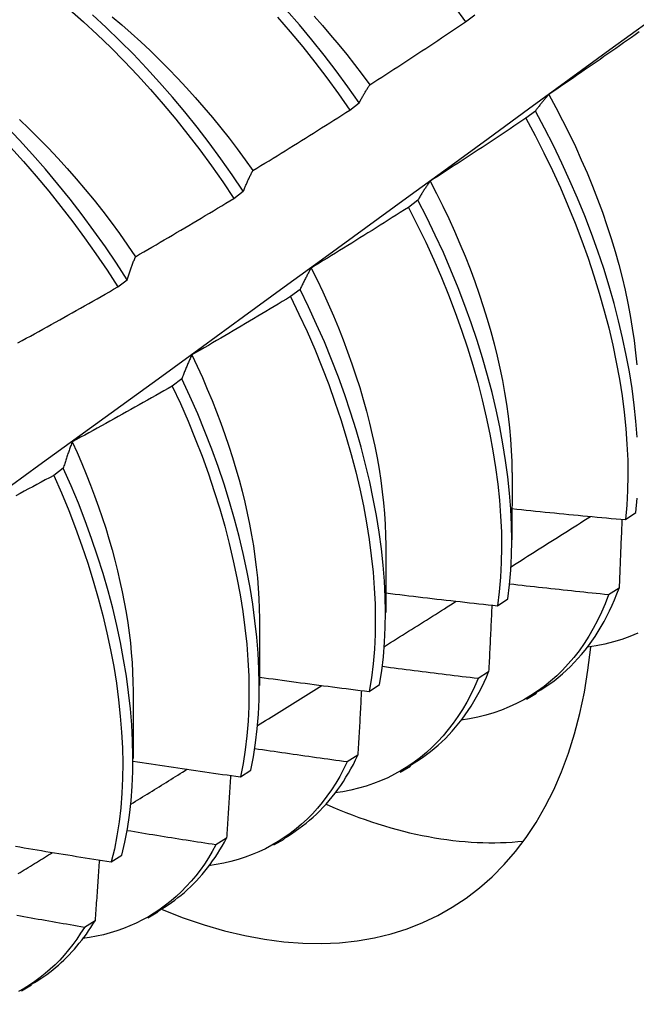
# Model space of a CAD drawing. Header units: inches. Extents: x 17 to 237, y 17 to 149.
# Tile 73 of 115: x 211.899 to 212.069, y 87.297 to 87.568. Entities that reach past the tile are written whole.
import ezdxf

# ---------------------------------------------------------------- set-up
doc = ezdxf.new("R2010")
doc.units = ezdxf.units.IN
doc.header["$MEASUREMENT"] = 0
doc.layers.add('Visible Edges(ANSI)', color=7, linetype='Continuous', lineweight=25)

msp = doc.modelspace()

# ---------------------------------------------------------------- linework, layer by layer
at = {"layer": 'Visible Edges(ANSI)'}
for p, q in [((212.0223, 87.56773), (212.02487, 87.56969)), ((211.99043, 87.54344), (211.99301, 87.54541)), ((212.04158, 87.54316), (212.03896, 87.54118)), ((211.95848, 87.51909), (211.96107, 87.52106)), ((212.00919, 87.5186), (212.00657, 87.51661)), ((211.92646, 87.49469), (211.92905, 87.49666)), ((211.97671, 87.494), (211.97408, 87.49201)), ((211.94413, 87.46938), (211.94149, 87.46739)), ((211.91145, 87.44475), (211.9088, 87.44276)), ((212.03515, 87.44351), (212.03512, 87.42502)), ((212.06642, 87.43056), (212.06926, 87.43249)), ((212.00035, 87.42342), (212.00032, 87.40493)), ((212.06466, 87.41172), (212.06176, 87.40985)), ((212.03115, 87.40684), (212.03401, 87.40875)), ((211.96555, 87.40333), (211.96552, 87.38484)), ((212.0287, 87.38862), (212.02579, 87.38676)), ((211.99578, 87.38321), (211.99864, 87.38511)), ((211.93075, 87.38324), (211.93073, 87.36475)), ((212.03911, 87.38111), (212.04192, 87.38273)), ((211.99264, 87.36564), (211.98972, 87.36379)), ((211.96028, 87.35967), (211.96315, 87.36157)), ((212.00431, 87.36102), (212.00712, 87.36264)), ((211.95647, 87.34278), (211.95354, 87.34094)), ((211.96951, 87.34093), (211.97233, 87.34255)), ((211.92467, 87.33624), (211.92755, 87.33813)), ((211.92019, 87.32004), (211.91725, 87.31821)), ((211.93472, 87.32084), (211.93753, 87.32246)), ((211.89992, 87.30075), (211.90273, 87.30237))]:
    msp.add_line(p, q, dxfattribs=at)
at = {"layer": 'Visible Edges(ANSI)', "flags": 128}
for points in [[(211.92905, 87.49666), (211.92609, 87.50124), (211.92304, 87.50575), (211.9199, 87.51019), (211.91667, 87.51455), (211.91336, 87.51884), (211.90998, 87.52304), (211.90652, 87.52716), (211.90299, 87.53119), (211.8994, 87.53512), (211.89574, 87.53895), (211.89204, 87.54267), (211.88828, 87.54628), (211.88447, 87.54979), (211.88062, 87.55317), (211.87674, 87.55643), (211.87281, 87.55956), (211.86886, 87.56257), (211.86489, 87.56543), (211.86089, 87.56816), (211.85687, 87.57074)], [(211.91313, 87.57118), (211.91698, 87.56778), (211.92078, 87.56427), (211.92453, 87.56064), (211.92823, 87.5569), (211.93188, 87.55306), (211.93546, 87.54912), (211.93898, 87.54509), (211.94243, 87.54096), (211.94581, 87.53674), (211.94911, 87.53244), (211.95232, 87.52807), (211.95545, 87.52361), (211.95848, 87.51909)], [(211.96107, 87.52106), (211.95802, 87.52558), (211.95489, 87.53003), (211.95167, 87.5344), (211.94837, 87.53869), (211.94499, 87.5429), (211.94153, 87.54702), (211.93801, 87.55105), (211.93442, 87.55498), (211.93077, 87.55882), (211.92706, 87.56254), (211.9233, 87.56616), (211.9195, 87.56967)], [(211.99301, 87.54541), (211.98988, 87.54986), (211.98667, 87.55424), (211.98337, 87.55854), (211.97999, 87.56276), (211.97654, 87.56688), (211.97302, 87.57092)], [(212.0191, 87.57213), (212.0223, 87.56773)], [(211.82522, 87.38815), (211.8366, 87.39635), (211.84797, 87.40455), (211.85933, 87.41275), (211.87068, 87.42095), (211.88202, 87.42915), (211.89335, 87.43734), (211.90467, 87.44554), (211.91598, 87.45373), (211.92728, 87.46193), (211.93857, 87.47012), (211.94985, 87.47831), (211.96112, 87.4865), (211.97237, 87.49469), (211.98362, 87.50287), (211.99487, 87.51105), (212.0061, 87.51923), (212.01732, 87.52741), (212.02853, 87.53559), (212.03973, 87.54376), (212.05093, 87.55193), (212.06211, 87.56009), (212.07329, 87.56825)], [(211.85437, 87.56893), (211.85838, 87.56634), (211.86238, 87.5636), (211.86635, 87.56072), (211.8703, 87.55771), (211.87422, 87.55456), (211.8781, 87.55129), (211.88195, 87.5479), (211.88575, 87.54439), (211.88951, 87.54077), (211.89321, 87.53703), (211.89686, 87.5332), (211.90045, 87.52926), (211.90397, 87.52523), (211.90742, 87.5211), (211.9108, 87.51689), (211.91411, 87.5126), (211.91733, 87.50823), (211.92046, 87.50378), (211.92351, 87.49927), (211.92646, 87.49469)], [(211.92491, 87.5691), (211.92755, 87.56688), (211.93018, 87.56459), (211.93278, 87.56224), (211.93536, 87.55983), (211.93791, 87.55736), (211.94044, 87.55483), (211.94293, 87.55224), (211.94539, 87.5496), (211.94781, 87.54691), (211.9502, 87.54416), (211.95255, 87.54137), (211.95486, 87.53853), (211.95713, 87.53565), (211.95936, 87.53272), (211.96154, 87.52975), (211.96367, 87.52674)], [(211.97048, 87.56899), (211.974, 87.56495), (211.97744, 87.56081), (211.98081, 87.55659), (211.9841, 87.55229), (211.98731, 87.5479), (211.99043, 87.54344)], [(211.98058, 87.56928), (211.98288, 87.56671), (211.98515, 87.5641), (211.98738, 87.56144), (211.98958, 87.55874), (211.99174, 87.556), (211.99386, 87.55322), (211.99593, 87.5504)], [(211.99593, 87.5504), (211.99704, 87.55111), (211.99815, 87.55182), (211.99925, 87.55253), (212.00035, 87.55325), (212.00146, 87.55396), (212.00256, 87.55468), (212.00366, 87.55539), (212.00476, 87.55611), (212.00586, 87.55683), (212.00696, 87.55755), (212.00806, 87.55827), (212.00916, 87.55899), (212.01026, 87.55972), (212.01136, 87.56044), (212.01246, 87.56116), (212.01355, 87.56189), (212.01465, 87.56262), (212.01574, 87.56335), (212.01684, 87.56407), (212.01793, 87.5648), (212.01902, 87.56553), (212.02011, 87.56627), (212.02121, 87.567), (212.0223, 87.56773)], [(212.07019, 87.56495), (212.06911, 87.56419), (212.06804, 87.56343), (212.06696, 87.56268), (212.06588, 87.56192), (212.0648, 87.56116), (212.06372, 87.56041), (212.06264, 87.55965), (212.06156, 87.5589), (212.06048, 87.55815), (212.0594, 87.5574), (212.05831, 87.55665), (212.05723, 87.5559), (212.05615, 87.55515), (212.05506, 87.5544), (212.05398, 87.55366), (212.05289, 87.55291), (212.0518, 87.55217), (212.05072, 87.55142), (212.04963, 87.55068), (212.04854, 87.54994), (212.04745, 87.5492), (212.04636, 87.54846), (212.04527, 87.54772)], [(211.99301, 87.54541), (211.99312, 87.54563), (211.99324, 87.54585), (211.99336, 87.54606), (211.99348, 87.54628), (211.9936, 87.5465), (211.99371, 87.54671), (211.99383, 87.54693), (211.99395, 87.54714), (211.99407, 87.54735), (211.99419, 87.54756), (211.99432, 87.54777), (211.99444, 87.54798), (211.99456, 87.54819), (211.99468, 87.5484), (211.99481, 87.5486), (211.99493, 87.54881), (211.99505, 87.54901), (211.99518, 87.54921), (211.9953, 87.54941), (211.99543, 87.54961), (211.99555, 87.54981), (211.99568, 87.55001), (211.99581, 87.5502), (211.99593, 87.5504)], [(212.04527, 87.54772), (212.04511, 87.54755), (212.04495, 87.54737), (212.04479, 87.54719), (212.04463, 87.54701), (212.04447, 87.54682), (212.04431, 87.54664), (212.04416, 87.54646), (212.044, 87.54627), (212.04385, 87.54608), (212.04369, 87.5459), (212.04354, 87.54571), (212.04338, 87.54552), (212.04323, 87.54533), (212.04308, 87.54514), (212.04292, 87.54494), (212.04277, 87.54475), (212.04262, 87.54455), (212.04247, 87.54436), (212.04232, 87.54416), (212.04217, 87.54396), (212.04202, 87.54376), (212.04187, 87.54356), (212.04172, 87.54336), (212.04158, 87.54316)], [(212.04527, 87.54772), (212.04721, 87.54417), (212.04908, 87.54059), (212.05088, 87.53699), (212.0526, 87.53338), (212.05424, 87.52976), (212.05581, 87.52613), (212.0573, 87.5225), (212.05871, 87.51887), (212.06004, 87.51525), (212.06128, 87.51163), (212.06245, 87.50802), (212.06354, 87.50442), (212.06454, 87.50085), (212.06546, 87.49729), (212.0663, 87.49376), (212.06705, 87.49025), (212.06772, 87.48678), (212.0683, 87.48334), (212.06879, 87.47993), (212.0692, 87.47657), (212.06952, 87.47326)], [(211.96367, 87.52674), (211.96479, 87.52742), (211.96592, 87.52811), (211.96704, 87.52879), (211.96816, 87.52948), (211.96928, 87.53017), (211.9704, 87.53086), (211.97151, 87.53155), (211.97263, 87.53224), (211.97375, 87.53293), (211.97487, 87.53363), (211.97598, 87.53432), (211.9771, 87.53502), (211.97821, 87.53571), (211.97933, 87.53641), (211.98044, 87.53711), (211.98155, 87.53781), (211.98266, 87.53851), (211.98377, 87.53921), (211.98489, 87.53991), (211.986, 87.54062), (211.98711, 87.54132), (211.98821, 87.54203), (211.98932, 87.54273), (211.99043, 87.54344)], [(212.06963, 87.45327), (212.06929, 87.45768), (212.06882, 87.46215), (212.06822, 87.46669), (212.06749, 87.47129), (212.06663, 87.47593), (212.06564, 87.48063), (212.06452, 87.48536), (212.06327, 87.49013), (212.0619, 87.49493), (212.06041, 87.49975), (212.05879, 87.50458), (212.05705, 87.50943), (212.05519, 87.51428), (212.05321, 87.51913), (212.05112, 87.52397), (212.04891, 87.5288), (212.04658, 87.53362), (212.04413, 87.5384), (212.04158, 87.54316)], [(211.89939, 87.54084), (211.90208, 87.53828), (211.90474, 87.53564), (211.90736, 87.53295), (211.90995, 87.53019), (211.91251, 87.52737), (211.91502, 87.5245), (211.91749, 87.52158), (211.91992, 87.5186), (211.92231, 87.51558), (211.92464, 87.51251), (211.92693, 87.50939), (211.92916, 87.50623), (211.93134, 87.50302)], [(212.03896, 87.54118), (212.03787, 87.54044), (212.03678, 87.53971), (212.03568, 87.53898), (212.03459, 87.53824), (212.03349, 87.53751), (212.0324, 87.53678), (212.0313, 87.53606), (212.0302, 87.53533), (212.0291, 87.5346), (212.028, 87.53388), (212.0269, 87.53315), (212.0258, 87.53243), (212.0247, 87.5317), (212.0236, 87.53098), (212.0225, 87.53026), (212.0214, 87.52954), (212.02029, 87.52882), (212.01919, 87.52811), (212.01808, 87.52739), (212.01698, 87.52667), (212.01587, 87.52596), (212.01477, 87.52525), (212.01366, 87.52453), (212.01255, 87.52382)], [(212.03896, 87.54118), (212.04151, 87.53642), (212.04395, 87.53163), (212.04627, 87.52681), (212.04847, 87.52198), (212.05056, 87.51714), (212.05253, 87.51229), (212.05438, 87.50744), (212.05611, 87.50259), (212.05771, 87.49776), (212.0592, 87.49294), (212.06056, 87.48814), (212.06179, 87.48338), (212.0629, 87.47865), (212.06388, 87.47396), (212.06474, 87.46931), (212.06546, 87.46472), (212.06605, 87.46019), (212.06651, 87.45572), (212.06683, 87.45132), (212.06702, 87.44699), (212.06708, 87.44275), (212.067, 87.43859), (212.06678, 87.43453), (212.06642, 87.43056)], [(211.96107, 87.52106), (211.96117, 87.52131), (211.96128, 87.52156), (211.96138, 87.52181), (211.96148, 87.52205), (211.96159, 87.5223), (211.96169, 87.52254), (211.9618, 87.52278), (211.96191, 87.52302), (211.96201, 87.52326), (211.96212, 87.5235), (211.96223, 87.52374), (211.96234, 87.52398), (211.96245, 87.52421), (211.96256, 87.52445), (211.96267, 87.52468), (211.96278, 87.52492), (211.96289, 87.52515), (211.963, 87.52538), (211.96311, 87.52561), (211.96322, 87.52583), (211.96333, 87.52606), (211.96345, 87.52629), (211.96356, 87.52651), (211.96367, 87.52674)], [(212.01255, 87.52382), (212.01241, 87.52362), (212.01226, 87.52341), (212.01211, 87.5232), (212.01197, 87.52299), (212.01182, 87.52278), (212.01168, 87.52257), (212.01154, 87.52236), (212.0114, 87.52215), (212.01125, 87.52193), (212.01111, 87.52172), (212.01097, 87.5215), (212.01083, 87.52128), (212.01069, 87.52107), (212.01055, 87.52085), (212.01041, 87.52063), (212.01027, 87.52041), (212.01014, 87.52018), (212.01, 87.51996), (212.00986, 87.51973), (212.00973, 87.51951), (212.00959, 87.51928), (212.00946, 87.51905), (212.00932, 87.51883), (212.00919, 87.5186)], [(212.01255, 87.52382), (212.01434, 87.5204), (212.01606, 87.51697), (212.01771, 87.51352), (212.01928, 87.51006), (212.02079, 87.50659), (212.02222, 87.50313), (212.02359, 87.49966), (212.02487, 87.49619), (212.02609, 87.49273), (212.02723, 87.48928), (212.0283, 87.48584), (212.02929, 87.48242), (212.03021, 87.47901), (212.03105, 87.47562), (212.03181, 87.47226), (212.03249, 87.46892), (212.0331, 87.46561), (212.03363, 87.46234), (212.03408, 87.4591), (212.03445, 87.45589), (212.03474, 87.45273), (212.03495, 87.44961), (212.03508, 87.44654), (212.03513, 87.44352)], [(211.93134, 87.50302), (211.93248, 87.50368), (211.93362, 87.50434), (211.93475, 87.505), (211.93589, 87.50566), (211.93703, 87.50632), (211.93816, 87.50699), (211.93929, 87.50765), (211.94043, 87.50831), (211.94156, 87.50898), (211.94269, 87.50965), (211.94383, 87.51031), (211.94496, 87.51098), (211.94609, 87.51165), (211.94722, 87.51232), (211.94835, 87.513), (211.94948, 87.51367), (211.9506, 87.51434), (211.95173, 87.51502), (211.95286, 87.5157), (211.95398, 87.51637), (211.95511, 87.51705), (211.95624, 87.51773), (211.95736, 87.51841), (211.95848, 87.51909)], [(212.03401, 87.40875), (212.03448, 87.41263), (212.03482, 87.41661), (212.03502, 87.42069), (212.03508, 87.42486), (212.035, 87.42911), (212.03479, 87.43345), (212.03445, 87.43786), (212.03398, 87.44234), (212.03337, 87.44688), (212.03263, 87.45148), (212.03177, 87.45613), (212.03077, 87.46082), (212.02965, 87.46556), (212.0284, 87.47033), (212.02703, 87.47512), (212.02553, 87.47994), (212.02391, 87.48478), (212.02216, 87.48962), (212.0203, 87.49447), (212.01831, 87.49932), (212.01621, 87.50417), (212.01398, 87.509), (212.01164, 87.51381), (212.00919, 87.5186)], [(212.00657, 87.51661), (212.00546, 87.5159), (212.00435, 87.51519), (212.00324, 87.51449), (212.00212, 87.51378), (212.00101, 87.51308), (211.9999, 87.51238), (211.99878, 87.51167), (211.99767, 87.51097), (211.99655, 87.51027), (211.99544, 87.50957), (211.99432, 87.50888), (211.99321, 87.50818), (211.99209, 87.50748), (211.99097, 87.50679), (211.98985, 87.50609), (211.98873, 87.5054), (211.98761, 87.50471), (211.98649, 87.50402), (211.98537, 87.50333), (211.98425, 87.50264), (211.98312, 87.50195), (211.982, 87.50127), (211.98088, 87.50058), (211.97975, 87.4999)], [(212.00657, 87.51661), (212.00902, 87.51182), (212.01135, 87.50701), (212.01356, 87.50218), (212.01566, 87.49733), (212.01763, 87.49248), (212.01949, 87.48763), (212.02122, 87.48279), (212.02283, 87.47795), (212.02432, 87.47313), (212.02569, 87.46834), (212.02693, 87.46357), (212.02804, 87.45884), (212.02902, 87.45415), (212.02988, 87.4495), (212.03061, 87.44491), (212.03121, 87.44037), (212.03167, 87.4359), (212.032, 87.43149), (212.0322, 87.42716), (212.03227, 87.42291), (212.03219, 87.41875), (212.03199, 87.41468), (212.03164, 87.41071), (212.03115, 87.40684)], [(211.92905, 87.49666), (211.92914, 87.49694), (211.92923, 87.49722), (211.92932, 87.49749), (211.92941, 87.49777), (211.9295, 87.49804), (211.9296, 87.49831), (211.92969, 87.49858), (211.92978, 87.49885), (211.92988, 87.49912), (211.92997, 87.49939), (211.93007, 87.49966), (211.93016, 87.49992), (211.93026, 87.50019), (211.93036, 87.50045), (211.93045, 87.50071), (211.93055, 87.50098), (211.93065, 87.50124), (211.93075, 87.50149), (211.93084, 87.50175), (211.93094, 87.50201), (211.93104, 87.50226), (211.93114, 87.50252), (211.93124, 87.50277), (211.93134, 87.50302)], [(211.97975, 87.4999), (211.97962, 87.49966), (211.97949, 87.49943), (211.97936, 87.49919), (211.97922, 87.49896), (211.97909, 87.49872), (211.97896, 87.49848), (211.97883, 87.49824), (211.9787, 87.498), (211.97857, 87.49776), (211.97845, 87.49752), (211.97832, 87.49727), (211.97819, 87.49703), (211.97807, 87.49678), (211.97794, 87.49653), (211.97781, 87.49628), (211.97769, 87.49603), (211.97756, 87.49578), (211.97744, 87.49553), (211.97732, 87.49528), (211.97719, 87.49503), (211.97707, 87.49477), (211.97695, 87.49452), (211.97683, 87.49426), (211.97671, 87.494)], [(211.97975, 87.4999), (211.98139, 87.49662), (211.98296, 87.49333), (211.98446, 87.49003), (211.9859, 87.48673), (211.98728, 87.48343), (211.98859, 87.48012), (211.98983, 87.47682), (211.991, 87.47352), (211.99211, 87.47023), (211.99315, 87.46694), (211.99412, 87.46367), (211.99502, 87.46042), (211.99585, 87.45718), (211.99661, 87.45396), (211.9973, 87.45077), (211.99793, 87.4476), (211.99848, 87.44445), (211.99896, 87.44134), (211.99937, 87.43826), (211.9997, 87.43521), (211.99997, 87.43221), (212.00016, 87.42924), (212.00027, 87.42631), (212.00032, 87.42343)], [(211.89894, 87.47927), (211.90009, 87.4799), (211.90125, 87.48053), (211.9024, 87.48116), (211.90355, 87.4818), (211.9047, 87.48243), (211.90585, 87.48307), (211.907, 87.4837), (211.90815, 87.48434), (211.9093, 87.48498), (211.91045, 87.48562), (211.91159, 87.48626), (211.91274, 87.4869), (211.91389, 87.48755), (211.91503, 87.48819), (211.91618, 87.48884), (211.91732, 87.48948), (211.91847, 87.49013), (211.91961, 87.49078), (211.92075, 87.49143), (211.92189, 87.49208), (211.92303, 87.49273), (211.92418, 87.49338), (211.92532, 87.49403), (211.92646, 87.49469)], [(211.99864, 87.38511), (211.99924, 87.38889), (211.9997, 87.39277), (212.00002, 87.39676), (212.00021, 87.40085), (212.00026, 87.40502), (212.00018, 87.40928), (211.99996, 87.41362), (211.99961, 87.41804), (211.99913, 87.42252), (211.99852, 87.42707), (211.99778, 87.43167), (211.99691, 87.43632), (211.99591, 87.44102), (211.99478, 87.44575), (211.99353, 87.45052), (211.99215, 87.45532), (211.99065, 87.46014), (211.98902, 87.46497), (211.98727, 87.46982), (211.9854, 87.47467), (211.98341, 87.47952), (211.98129, 87.48436), (211.97906, 87.48919), (211.97671, 87.494)], [(211.97408, 87.49201), (211.97295, 87.49133), (211.97182, 87.49065), (211.9707, 87.48997), (211.96957, 87.48929), (211.96844, 87.48862), (211.96731, 87.48794), (211.96618, 87.48727), (211.96505, 87.48659), (211.96392, 87.48592), (211.96278, 87.48525), (211.96165, 87.48458), (211.96052, 87.48391), (211.95938, 87.48324), (211.95825, 87.48257), (211.95711, 87.4819), (211.95598, 87.48124), (211.95484, 87.48057), (211.95371, 87.47991), (211.95257, 87.47925), (211.95143, 87.47859), (211.95029, 87.47793), (211.94915, 87.47727), (211.94801, 87.47661), (211.94687, 87.47595)], [(211.97408, 87.49201), (211.97642, 87.4872), (211.97865, 87.48237), (211.98075, 87.47753), (211.98274, 87.47268), (211.9846, 87.46783), (211.98634, 87.46298), (211.98796, 87.45815), (211.98945, 87.45333), (211.99082, 87.44853), (211.99206, 87.44377), (211.99318, 87.43903), (211.99417, 87.43434), (211.99503, 87.42969), (211.99576, 87.4251), (211.99636, 87.42056), (211.99683, 87.41608), (211.99717, 87.41167), (211.99738, 87.40733), (211.99745, 87.40308), (211.99739, 87.39891), (211.99719, 87.39483), (211.99686, 87.39085), (211.99638, 87.38698), (211.99578, 87.38321)], [(211.94687, 87.47595), (211.94675, 87.47569), (211.94663, 87.47543), (211.94651, 87.47517), (211.94639, 87.4749), (211.94628, 87.47464), (211.94616, 87.47437), (211.94604, 87.4741), (211.94592, 87.47383), (211.94581, 87.47356), (211.94569, 87.47329), (211.94558, 87.47302), (211.94546, 87.47275), (211.94535, 87.47247), (211.94523, 87.4722), (211.94512, 87.47192), (211.94501, 87.47164), (211.9449, 87.47136), (211.94479, 87.47108), (211.94467, 87.4708), (211.94456, 87.47052), (211.94445, 87.47024), (211.94434, 87.46996), (211.94424, 87.46967), (211.94413, 87.46938)], [(211.94687, 87.47595), (211.94836, 87.47282), (211.94979, 87.46969), (211.95115, 87.46655), (211.95246, 87.4634), (211.95371, 87.46026), (211.9549, 87.45712), (211.95602, 87.45398), (211.95709, 87.45085), (211.95809, 87.44772), (211.95903, 87.44461), (211.95991, 87.44151), (211.96072, 87.43843), (211.96147, 87.43536), (211.96216, 87.43231), (211.96279, 87.42928), (211.96335, 87.42628), (211.96385, 87.4233), (211.96428, 87.42035), (211.96465, 87.41743), (211.96495, 87.41454), (211.96519, 87.41168), (211.96536, 87.40887), (211.96547, 87.40609), (211.9655, 87.40335)], [(211.96315, 87.36157), (211.96388, 87.36524), (211.96446, 87.36903), (211.96491, 87.37292), (211.96522, 87.37692), (211.9654, 87.38101), (211.96545, 87.38519), (211.96536, 87.38946), (211.96513, 87.3938), (211.96478, 87.39822), (211.96429, 87.40271), (211.96368, 87.40725), (211.96293, 87.41186), (211.96206, 87.41651), (211.96105, 87.42121), (211.95992, 87.42594), (211.95867, 87.43071), (211.95728, 87.43551), (211.95577, 87.44033), (211.95414, 87.44517), (211.95238, 87.45001), (211.9505, 87.45486), (211.9485, 87.45971), (211.94637, 87.46455), (211.94413, 87.46938)], [(211.94149, 87.46739), (211.94035, 87.46674), (211.9392, 87.46609), (211.93806, 87.46544), (211.93692, 87.46479), (211.93577, 87.46414), (211.93463, 87.46349), (211.93348, 87.46284), (211.93233, 87.46219), (211.93118, 87.46155), (211.93004, 87.4609), (211.92889, 87.46026), (211.92774, 87.45962), (211.92659, 87.45898), (211.92544, 87.45834), (211.92429, 87.4577), (211.92314, 87.45706), (211.92198, 87.45642), (211.92083, 87.45579), (211.91968, 87.45515), (211.91853, 87.45452), (211.91737, 87.45388), (211.91622, 87.45325), (211.91506, 87.45262), (211.9139, 87.45199)], [(211.94149, 87.46739), (211.94373, 87.46256), (211.94584, 87.45772), (211.94784, 87.45287), (211.94971, 87.44802), (211.95146, 87.44317), (211.95308, 87.43834), (211.95458, 87.43352), (211.95595, 87.42873), (211.9572, 87.42396), (211.95832, 87.41923), (211.95932, 87.41453), (211.96018, 87.40988), (211.96092, 87.40528), (211.96152, 87.40074), (211.962, 87.39626), (211.96234, 87.39185), (211.96255, 87.38751), (211.96263, 87.38325), (211.96258, 87.37907), (211.96239, 87.37499), (211.96207, 87.371), (211.96161, 87.36712), (211.96101, 87.36334), (211.96028, 87.35967)], [(211.9139, 87.45199), (211.9138, 87.4517), (211.91369, 87.45141), (211.91358, 87.45112), (211.91348, 87.45083), (211.91337, 87.45054), (211.91326, 87.45024), (211.91316, 87.44994), (211.91305, 87.44965), (211.91295, 87.44935), (211.91285, 87.44905), (211.91274, 87.44875), (211.91264, 87.44845), (211.91254, 87.44815), (211.91244, 87.44784), (211.91234, 87.44754), (211.91224, 87.44723), (211.91214, 87.44693), (211.91204, 87.44662), (211.91194, 87.44631), (211.91184, 87.446), (211.91174, 87.44569), (211.91164, 87.44538), (211.91154, 87.44506), (211.91145, 87.44475)], [(211.9139, 87.45199), (211.91525, 87.44902), (211.91654, 87.44604), (211.91778, 87.44305), (211.91896, 87.44007), (211.92008, 87.43709), (211.92116, 87.43411), (211.92217, 87.43114), (211.92313, 87.42818), (211.92403, 87.42523), (211.92488, 87.42228), (211.92567, 87.41935), (211.9264, 87.41644), (211.92708, 87.41354), (211.9277, 87.41066), (211.92826, 87.4078), (211.92876, 87.40496), (211.92921, 87.40214), (211.9296, 87.39936), (211.92993, 87.39659), (211.9302, 87.39386), (211.93041, 87.39116), (211.93056, 87.38849), (211.93066, 87.38586), (211.93069, 87.38326)], [(211.9088, 87.44276), (211.90764, 87.44213), (211.90649, 87.44151), (211.90533, 87.44088), (211.90417, 87.44026), (211.90301, 87.43964), (211.90184, 87.43902), (211.90068, 87.4384), (211.89952, 87.43778), (211.89836, 87.43716)], [(211.9088, 87.44276), (211.91093, 87.43791), (211.91294, 87.43306), (211.91482, 87.42821), (211.91657, 87.42337), (211.91821, 87.41853), (211.91971, 87.41371), (211.92109, 87.40892), (211.92234, 87.40415), (211.92347, 87.39941), (211.92447, 87.39472), (211.92534, 87.39007), (211.92608, 87.38547), (211.92669, 87.38092), (211.92717, 87.37644), (211.92752, 87.37202), (211.92773, 87.36768), (211.92782, 87.36342), (211.92777, 87.35924), (211.92759, 87.35515), (211.92728, 87.35115), (211.92683, 87.34726), (211.92624, 87.34347), (211.92553, 87.3398), (211.92467, 87.33624)], [(211.92755, 87.33813), (211.9284, 87.3417), (211.92911, 87.34538), (211.92968, 87.34917), (211.93012, 87.35308), (211.93042, 87.35708), (211.93059, 87.36118), (211.93063, 87.36536), (211.93053, 87.36963), (211.93031, 87.37398), (211.92995, 87.3784), (211.92946, 87.38289), (211.92884, 87.38744), (211.92809, 87.39204), (211.92721, 87.3967), (211.9262, 87.4014), (211.92506, 87.40613), (211.9238, 87.41091), (211.92241, 87.4157), (211.9209, 87.42052), (211.91926, 87.42536), (211.91749, 87.4302), (211.9156, 87.43506), (211.91358, 87.43991), (211.91145, 87.44475)], [(212.06926, 87.43249), (212.06961, 87.43646)], [(212.03489, 87.4176), (212.0358, 87.41818), (212.03671, 87.41876), (212.03763, 87.41933), (212.03854, 87.41991), (212.03945, 87.42049), (212.04037, 87.42106), (212.04128, 87.42164), (212.04219, 87.42222), (212.04311, 87.42279), (212.04402, 87.42337), (212.04493, 87.42395), (212.04584, 87.42452), (212.04676, 87.4251), (212.04767, 87.42568), (212.04858, 87.42626), (212.0495, 87.42683), (212.05041, 87.42741), (212.05132, 87.42799), (212.05223, 87.42857), (212.05315, 87.42914), (212.05406, 87.42972), (212.05497, 87.4303), (212.05588, 87.43088), (212.05679, 87.43146)], [(212.03513, 87.43359), (212.03643, 87.43345), (212.03774, 87.43332), (212.03904, 87.43318), (212.04034, 87.43305), (212.04164, 87.43292), (212.04294, 87.43279), (212.04425, 87.43266), (212.04555, 87.43253), (212.04685, 87.4324), (212.04816, 87.43227), (212.04946, 87.43214), (212.05076, 87.43202), (212.05207, 87.43189), (212.05337, 87.43177), (212.05467, 87.43164), (212.05598, 87.43152), (212.05728, 87.4314), (212.05859, 87.43128), (212.05989, 87.43116), (212.0612, 87.43104), (212.0625, 87.43092), (212.06381, 87.4308), (212.06511, 87.43068), (212.06642, 87.43056)], [(212.06543, 87.43065), (212.0654, 87.42987), (212.06537, 87.42908), (212.06534, 87.4283), (212.06531, 87.42751), (212.06528, 87.42673), (212.06525, 87.42594), (212.06522, 87.42516), (212.06518, 87.42437), (212.06515, 87.42358), (212.06512, 87.42279), (212.06509, 87.42201), (212.06506, 87.42122), (212.06502, 87.42043), (212.06499, 87.41964), (212.06496, 87.41885), (212.06493, 87.41806), (212.06489, 87.41727), (212.06486, 87.41648), (212.06483, 87.41568), (212.06479, 87.41489), (212.06476, 87.4141), (212.06473, 87.41331), (212.06469, 87.41251), (212.06466, 87.41172)], [(212.06176, 87.40985), (212.06062, 87.40996), (212.05948, 87.41008), (212.05835, 87.41019), (212.05721, 87.41031), (212.05607, 87.41043), (212.05494, 87.41054), (212.0538, 87.41066), (212.05267, 87.41078), (212.05153, 87.4109), (212.05039, 87.41102), (212.04926, 87.41114), (212.04812, 87.41127), (212.04699, 87.41139), (212.04585, 87.41151), (212.04472, 87.41164), (212.04358, 87.41176), (212.04244, 87.41189), (212.04131, 87.41201), (212.04017, 87.41214), (212.03904, 87.41227), (212.03791, 87.41239), (212.03677, 87.41252), (212.03564, 87.41265), (212.0345, 87.41278)], [(212.00033, 87.41035), (212.00161, 87.41019), (212.00289, 87.41004), (212.00418, 87.40989), (212.00546, 87.40973), (212.00674, 87.40958), (212.00803, 87.40943), (212.00931, 87.40928), (212.01059, 87.40913), (212.01188, 87.40898), (212.01316, 87.40883), (212.01445, 87.40868), (212.01573, 87.40854), (212.01701, 87.40839), (212.0183, 87.40825), (212.01958, 87.4081), (212.02087, 87.40796), (212.02215, 87.40782), (212.02344, 87.40767), (212.02472, 87.40753), (212.02601, 87.40739), (212.0273, 87.40725), (212.02858, 87.40711), (212.02987, 87.40698), (212.03115, 87.40684)], [(212.06176, 87.40985), (212.06082, 87.4074), (212.0598, 87.40503), (212.0587, 87.40274), (212.05754, 87.40054), (212.0563, 87.39842), (212.05499, 87.39639), (212.05361, 87.39444), (212.05217, 87.39258), (212.05066, 87.39081), (212.04909, 87.38912), (212.04745, 87.38753), (212.04575, 87.38602), (212.044, 87.38461), (212.04218, 87.38329), (212.04031, 87.38206), (212.03838, 87.38093), (212.0364, 87.37988), (212.03436, 87.37894), (212.03228, 87.37809), (212.03014, 87.37734), (212.02796, 87.37668), (212.02573, 87.37613), (212.02345, 87.37567), (212.02114, 87.37532)], [(212.04182, 87.38291), (212.04308, 87.38366), (212.04432, 87.38446), (212.04554, 87.3853), (212.04672, 87.38617), (212.04789, 87.38709), (212.04903, 87.38804), (212.05014, 87.38904), (212.05122, 87.39007), (212.05228, 87.39115), (212.05331, 87.39226), (212.05432, 87.39341), (212.05529, 87.39459), (212.05624, 87.39582), (212.05716, 87.39708), (212.05805, 87.39838), (212.05891, 87.39972), (212.05974, 87.40109), (212.06053, 87.4025), (212.0613, 87.40395), (212.06204, 87.40543), (212.06274, 87.40695), (212.06341, 87.4085), (212.06405, 87.41009), (212.06466, 87.41172)], [(211.99996, 87.39564), (212.00078, 87.39616), (212.00161, 87.39668), (212.00244, 87.3972), (212.00327, 87.39771), (212.00409, 87.39823), (212.00492, 87.39875), (212.00574, 87.39927), (212.00657, 87.39979), (212.0074, 87.40031), (212.00822, 87.40083), (212.00905, 87.40134), (212.00988, 87.40186), (212.0107, 87.40238), (212.01153, 87.4029), (212.01236, 87.40342), (212.01318, 87.40394), (212.01401, 87.40446), (212.01483, 87.40498), (212.01566, 87.4055), (212.01649, 87.40601), (212.01731, 87.40653), (212.01814, 87.40705), (212.01896, 87.40757), (212.01979, 87.40809)], [(212.02959, 87.40701), (212.02955, 87.40624), (212.02952, 87.40548), (212.02948, 87.40472), (212.02945, 87.40396), (212.02941, 87.40319), (212.02937, 87.40243), (212.02934, 87.40167), (212.0293, 87.4009), (212.02927, 87.40014), (212.02923, 87.39937), (212.02919, 87.39861), (212.02916, 87.39784), (212.02912, 87.39708), (212.02908, 87.39631), (212.02905, 87.39554), (212.02901, 87.39477), (212.02897, 87.39401), (212.02893, 87.39324), (212.0289, 87.39247), (212.02886, 87.3917), (212.02882, 87.39093), (212.02878, 87.39016), (212.02874, 87.38939), (212.0287, 87.38862)], [(212.06979, 87.3993), (212.06762, 87.39837), (212.06539, 87.39756), (212.0631, 87.39685), (212.06077, 87.39625), (212.05838, 87.39576), (212.05594, 87.39538)], [(212.02579, 87.38676), (212.02469, 87.38689), (212.02359, 87.38702), (212.02249, 87.38715), (212.02139, 87.38728), (212.02029, 87.38742), (212.01919, 87.38755), (212.01809, 87.38769), (212.01699, 87.38782), (212.01589, 87.38796), (212.01479, 87.38809), (212.01369, 87.38823), (212.01259, 87.38837), (212.01149, 87.3885), (212.01039, 87.38864), (212.00929, 87.38878), (212.00819, 87.38892), (212.00709, 87.38906), (212.00599, 87.3892), (212.00489, 87.38934), (212.00379, 87.38949), (212.00269, 87.38963), (212.0016, 87.38977), (212.0005, 87.38992), (211.9994, 87.39006)], [(212.00703, 87.36282), (212.00819, 87.36351), (212.00934, 87.36424), (212.01046, 87.365), (212.01157, 87.3658), (212.01265, 87.36663), (212.01371, 87.36749), (212.01475, 87.36839), (212.01576, 87.36932), (212.01676, 87.37028), (212.01773, 87.37128), (212.01868, 87.37231), (212.0196, 87.37337), (212.0205, 87.37447), (212.02137, 87.3756), (212.02222, 87.37676), (212.02305, 87.37795), (212.02385, 87.37917), (212.02462, 87.38043), (212.02537, 87.38172), (212.02609, 87.38304), (212.02679, 87.38439), (212.02745, 87.38577), (212.02809, 87.38718), (212.0287, 87.38862)], [(211.96553, 87.38717), (211.96678, 87.38699), (211.96804, 87.38682), (211.9693, 87.38665), (211.97056, 87.38648), (211.97182, 87.38631), (211.97308, 87.38614), (211.97434, 87.38597), (211.9756, 87.3858), (211.97686, 87.38563), (211.97812, 87.38546), (211.97938, 87.3853), (211.98064, 87.38513), (211.9819, 87.38497), (211.98316, 87.3848), (211.98442, 87.38464), (211.98568, 87.38448), (211.98694, 87.38432), (211.9882, 87.38416), (211.98946, 87.384), (211.99073, 87.38384), (211.99199, 87.38368), (211.99325, 87.38352), (211.99451, 87.38336), (211.99578, 87.38321)], [(212.02579, 87.38676), (212.02482, 87.38452), (212.02377, 87.38236), (212.02266, 87.38028), (212.02148, 87.37827), (212.02024, 87.37634), (212.01894, 87.37448), (212.01758, 87.37271), (212.01616, 87.37102), (212.01467, 87.3694), (212.01314, 87.36787), (212.01154, 87.36642), (212.00989, 87.36505), (212.00819, 87.36376), (212.00644, 87.36255), (212.00463, 87.36143), (212.00278, 87.3604), (212.00088, 87.35945), (211.99893, 87.35859), (211.99693, 87.35781), (211.9949, 87.35712), (211.99281, 87.35652), (211.99069, 87.356), (211.98853, 87.35558), (211.98633, 87.35525)], [(211.96501, 87.37382), (211.96575, 87.37428), (211.96649, 87.37474), (211.96723, 87.3752), (211.96797, 87.37566), (211.96871, 87.37612), (211.96945, 87.37658), (211.97019, 87.37704), (211.97093, 87.3775), (211.97166, 87.37796), (211.9724, 87.37842), (211.97314, 87.37888), (211.97388, 87.37934), (211.97462, 87.3798), (211.97536, 87.38026), (211.9761, 87.38072), (211.97684, 87.38118), (211.97757, 87.38164), (211.97831, 87.3821), (211.97905, 87.38257), (211.97979, 87.38303), (211.98053, 87.38349), (211.98127, 87.38395), (211.982, 87.38441), (211.98274, 87.38487)], [(211.99363, 87.38347), (211.99359, 87.38273), (211.99355, 87.382), (211.99351, 87.38126), (211.99347, 87.38052), (211.99343, 87.37977), (211.99339, 87.37903), (211.99335, 87.37829), (211.99331, 87.37755), (211.99327, 87.37681), (211.99323, 87.37607), (211.99319, 87.37532), (211.99315, 87.37458), (211.9931, 87.37384), (211.99306, 87.37309), (211.99302, 87.37235), (211.99298, 87.37161), (211.99294, 87.37086), (211.9929, 87.37012), (211.99285, 87.36937), (211.99281, 87.36863), (211.99277, 87.36788), (211.99273, 87.36713), (211.99268, 87.36639), (211.99264, 87.36564)], [(211.98972, 87.36379), (211.98866, 87.36393), (211.9876, 87.36408), (211.98653, 87.36422), (211.98547, 87.36437), (211.98441, 87.36452), (211.98334, 87.36466), (211.98228, 87.36481), (211.98122, 87.36496), (211.98016, 87.36511), (211.97909, 87.36526), (211.97803, 87.36541), (211.97697, 87.36556), (211.97591, 87.36571), (211.97485, 87.36586), (211.97379, 87.36602), (211.97272, 87.36617), (211.97166, 87.36632), (211.9706, 87.36648), (211.96954, 87.36663), (211.96848, 87.36679), (211.96742, 87.36694), (211.96636, 87.3671), (211.9653, 87.36726), (211.96424, 87.36741)], [(211.93072, 87.36404), (211.93195, 87.36385), (211.93318, 87.36366), (211.93441, 87.36347), (211.93564, 87.36328), (211.93687, 87.36309), (211.9381, 87.36291), (211.93933, 87.36272), (211.94056, 87.36254), (211.94179, 87.36235), (211.94302, 87.36217), (211.94426, 87.36199), (211.94549, 87.36181), (211.94672, 87.36162), (211.94795, 87.36144), (211.94918, 87.36126), (211.95042, 87.36108), (211.95165, 87.3609), (211.95288, 87.36073), (211.95411, 87.36055), (211.95535, 87.36037), (211.95658, 87.3602), (211.95781, 87.36002), (211.95905, 87.35985), (211.96028, 87.35967)], [(211.98972, 87.36379), (211.98872, 87.36176), (211.98766, 87.3598), (211.98654, 87.3579), (211.98536, 87.35608), (211.98413, 87.35433), (211.98284, 87.35265), (211.98149, 87.35104), (211.9801, 87.34951), (211.97865, 87.34805), (211.97715, 87.34666), (211.97561, 87.34534), (211.97401, 87.3441), (211.97237, 87.34293), (211.97068, 87.34184), (211.96895, 87.34083), (211.96717, 87.33989), (211.96535, 87.33902), (211.96349, 87.33824), (211.96159, 87.33753), (211.95965, 87.3369), (211.95767, 87.33635), (211.95566, 87.33588), (211.95361, 87.33549), (211.95152, 87.33517)], [(211.97224, 87.34272), (211.9733, 87.34335), (211.97436, 87.34401), (211.97539, 87.3447), (211.97641, 87.34542), (211.97741, 87.34617), (211.97839, 87.34694), (211.97935, 87.34775), (211.9803, 87.34858), (211.98122, 87.34944), (211.98213, 87.35033), (211.98301, 87.35124), (211.98388, 87.35219), (211.98473, 87.35316), (211.98555, 87.35416), (211.98636, 87.35519), (211.98714, 87.35624), (211.98791, 87.35732), (211.98865, 87.35843), (211.98937, 87.35956), (211.99007, 87.36073), (211.99075, 87.36191), (211.9914, 87.36313), (211.99203, 87.36437), (211.99264, 87.36564)], [(211.93006, 87.35214), (211.93071, 87.35254), (211.93136, 87.35294), (211.93201, 87.35334), (211.93266, 87.35374), (211.93331, 87.35415), (211.93396, 87.35455), (211.93461, 87.35495), (211.93526, 87.35535), (211.93591, 87.35575), (211.93656, 87.35616), (211.93721, 87.35656), (211.93786, 87.35696), (211.93851, 87.35736), (211.93916, 87.35777), (211.93981, 87.35817), (211.94046, 87.35857), (211.94111, 87.35897), (211.94176, 87.35937), (211.94241, 87.35978), (211.94306, 87.36018), (211.9437, 87.36058), (211.94435, 87.36099), (211.945, 87.36139), (211.94565, 87.36179)], [(211.95756, 87.36006), (211.95752, 87.35934), (211.95747, 87.35862), (211.95743, 87.35791), (211.95739, 87.35719), (211.95734, 87.35647), (211.9573, 87.35575), (211.95725, 87.35504), (211.95721, 87.35432), (211.95716, 87.3536), (211.95712, 87.35288), (211.95707, 87.35216), (211.95703, 87.35144), (211.95698, 87.35072), (211.95694, 87.35), (211.95689, 87.34928), (211.95684, 87.34856), (211.9568, 87.34784), (211.95675, 87.34711), (211.9567, 87.34639), (211.95666, 87.34567), (211.95661, 87.34495), (211.95656, 87.34422), (211.95652, 87.3435), (211.95647, 87.34278)], [(211.95354, 87.34094), (211.95252, 87.34109), (211.9515, 87.34125), (211.95047, 87.34141), (211.94945, 87.34157), (211.94843, 87.34172), (211.9474, 87.34188), (211.94638, 87.34204), (211.94536, 87.3422), (211.94434, 87.34236), (211.94332, 87.34253), (211.94229, 87.34269), (211.94127, 87.34285), (211.94025, 87.34301), (211.93923, 87.34318), (211.93821, 87.34334), (211.93719, 87.34351), (211.93617, 87.34367), (211.93515, 87.34384), (211.93413, 87.344), (211.93311, 87.34417), (211.93208, 87.34434), (211.93106, 87.3445), (211.93004, 87.34467), (211.92902, 87.34484)], [(211.93744, 87.32262), (211.93842, 87.32319), (211.93937, 87.32379), (211.94032, 87.32441), (211.94125, 87.32505), (211.94216, 87.32571), (211.94306, 87.3264), (211.94395, 87.32712), (211.94482, 87.32785), (211.94567, 87.32862), (211.94651, 87.3294), (211.94733, 87.33021), (211.94813, 87.33104), (211.94892, 87.33189), (211.9497, 87.33277), (211.95045, 87.33366), (211.95119, 87.33459), (211.95191, 87.33553), (211.95262, 87.3365), (211.95331, 87.33749), (211.95397, 87.3385), (211.95463, 87.33954), (211.95526, 87.3406), (211.95587, 87.34168), (211.95647, 87.34278)], [(211.89827, 87.34056), (211.89946, 87.34036), (211.90066, 87.34015), (211.90186, 87.33995), (211.90306, 87.33975), (211.90426, 87.33955), (211.90546, 87.33935), (211.90666, 87.33915), (211.90786, 87.33895), (211.90906, 87.33876), (211.91025, 87.33856), (211.91146, 87.33836), (211.91266, 87.33817), (211.91386, 87.33797), (211.91506, 87.33778), (211.91626, 87.33758), (211.91746, 87.33739), (211.91866, 87.3372), (211.91986, 87.337), (211.92106, 87.33681), (211.92227, 87.33662), (211.92347, 87.33643), (211.92467, 87.33624)], [(211.95354, 87.34094), (211.95252, 87.3391), (211.95145, 87.33733), (211.95033, 87.33563), (211.94916, 87.33399), (211.94794, 87.33241), (211.94667, 87.3309), (211.94536, 87.32945), (211.944, 87.32806), (211.94259, 87.32675), (211.94114, 87.32549), (211.93964, 87.32431), (211.93811, 87.32319), (211.93653, 87.32214), (211.93491, 87.32115), (211.93325, 87.32024), (211.93155, 87.31939), (211.92982, 87.31861), (211.92805, 87.3179), (211.92624, 87.31726), (211.9244, 87.31669), (211.92253, 87.31618), (211.92062, 87.31575), (211.91869, 87.31539), (211.91672, 87.3151)], [(211.89901, 87.33301), (211.89957, 87.33335), (211.90013, 87.33369), (211.90069, 87.33404), (211.90125, 87.33438), (211.90181, 87.33473), (211.90237, 87.33507), (211.90293, 87.33541), (211.90349, 87.33576), (211.90405, 87.3361), (211.90461, 87.33644), (211.90516, 87.33679), (211.90572, 87.33713), (211.90628, 87.33748), (211.90684, 87.33782), (211.9074, 87.33816), (211.90796, 87.33851), (211.90852, 87.33885)], [(211.92139, 87.33676), (211.92134, 87.33607), (211.92129, 87.33537), (211.92124, 87.33468), (211.92119, 87.33399), (211.92114, 87.33329), (211.9211, 87.3326), (211.92105, 87.3319), (211.921, 87.3312), (211.92095, 87.33051), (211.9209, 87.32981), (211.92085, 87.32912), (211.9208, 87.32842), (211.92075, 87.32772), (211.9207, 87.32703), (211.92065, 87.32633), (211.9206, 87.32563), (211.92055, 87.32493), (211.9205, 87.32423), (211.92045, 87.32354), (211.9204, 87.32284), (211.92034, 87.32214), (211.92029, 87.32144), (211.92024, 87.32074), (211.92019, 87.32004)], [(211.91725, 87.31821), (211.91627, 87.31837), (211.91529, 87.31854), (211.91431, 87.31871), (211.91333, 87.31888), (211.91235, 87.31905), (211.91137, 87.31922), (211.91039, 87.31939), (211.90941, 87.31956), (211.90843, 87.31973), (211.90745, 87.3199), (211.90648, 87.32007), (211.9055, 87.32024), (211.90452, 87.32041), (211.90354, 87.32059), (211.90256, 87.32076), (211.90158, 87.32093), (211.9006, 87.32111), (211.89962, 87.32128), (211.89865, 87.32146)], [(211.90266, 87.30252), (211.90353, 87.30303), (211.90439, 87.30356), (211.90525, 87.30411), (211.90609, 87.30468), (211.90691, 87.30526), (211.90773, 87.30587), (211.90853, 87.3065), (211.90933, 87.30714), (211.9101, 87.30781), (211.91087, 87.30849), (211.91163, 87.3092), (211.91237, 87.30992), (211.91309, 87.31066), (211.91381, 87.31142), (211.91451, 87.3122), (211.9152, 87.31299), (211.91587, 87.31381), (211.91653, 87.31464), (211.91718, 87.3155), (211.91781, 87.31637), (211.91843, 87.31726), (211.91903, 87.31817), (211.91962, 87.31909), (211.92019, 87.32004)], [(211.91725, 87.31821), (211.91623, 87.31657), (211.91516, 87.31498), (211.91405, 87.31345), (211.91289, 87.31198), (211.9117, 87.31057), (211.91046, 87.30921), (211.90917, 87.30792), (211.90785, 87.30668), (211.90649, 87.3055), (211.90509, 87.30438), (211.90365, 87.30332), (211.90218, 87.30231), (211.90067, 87.30137), (211.89912, 87.30049)]]:
    msp.add_lwpolyline(points, dxfattribs=at)
at = {"layer": 'Visible Edges(ANSI)'}
for centre, start_param, end_param in [((211.91977, 87.49178), 5.635352, 6.960298), ((211.96785, 87.51954), 5.614687, 6.034035)]:
    msp.add_ellipse(centre, major_axis=(0.0975, -0.16887), ratio=0.57735, start_param=start_param, end_param=end_param, dxfattribs=at)

doc.saveas('drawing.dxf')
